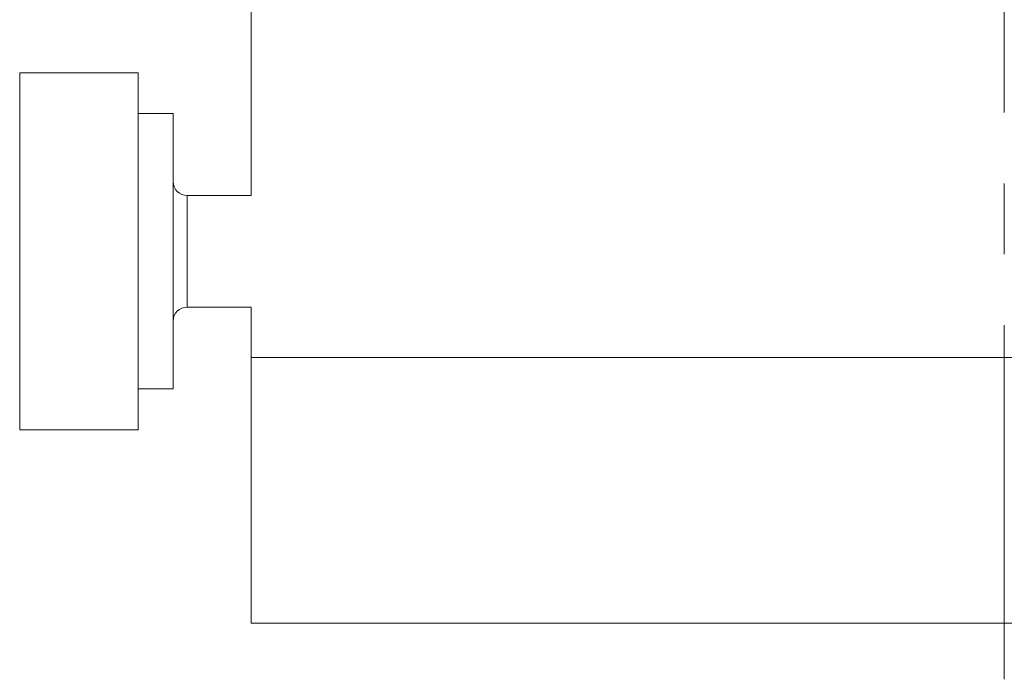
# Model space of a CAD drawing. Header units: inches. Extents: x 1 to 19.9, y 2.6 to 16.1.
# Tile 36 of 70: x 9.9 to 11.3, y 12.9 to 13.8. Entities that reach past the tile are written whole.
import ezdxf

# ---------------------------------------------------------------- set-up
doc = ezdxf.new("R2010")
doc.units = ezdxf.units.IN
doc.header["$MEASUREMENT"] = 0
doc.linetypes.add('CENTERX2', pattern=[0.8, 0.5, -0.1, 0.1, -0.1])
doc.layers.add('SLD-0', color=7, linetype='Continuous')

msp = doc.modelspace()

# ---------------------------------------------------------------- linework, layer by layer
at = {"color": 7, "linetype": 'Continuous', "lineweight": 15}
for p, q in [((10.2668, 14.1627), (10.2668, 13.5838)), ((10.1077, 13.757), (9.9404, 13.757)), ((9.9404, 13.757), (9.9404, 13.4161)), ((10.1077, 13.4161), (10.1077, 13.757)), ((10.1569, 13.6994), (10.1077, 13.6994)), ((10.1569, 13.6994), (10.1569, 13.4365)), ((10.2668, 13.5838), (10.1766, 13.5838)), ((10.1766, 13.4263), (10.1766, 13.5838)), ((10.1569, 13.4365), (10.1569, 13.3108)), ((10.1766, 13.4263), (10.2668, 13.4263)), ((10.2668, 13.4263), (10.2668, 13.3551)), ((9.9404, 13.4161), (9.9404, 13.2531)), ((10.1077, 13.2531), (10.1077, 13.4161)), ((10.2668, 13.3551), (10.2668, 12.9801)), ((12.3918, 13.3551), (10.2668, 13.3551)), ((10.1077, 13.3108), (10.1569, 13.3108)), ((9.9404, 13.2531), (10.1077, 13.2531)), ((12.3918, 12.9801), (10.2668, 12.9801))]:
    msp.add_line(p, q, dxfattribs=at)
for centre, start, end in [((10.1766, 13.6035), 180, 270), ((10.1766, 13.4066), 90, 180)]:
    msp.add_arc(centre, 0.0197, start, end, dxfattribs=at)
at = {"layer": 'SLD-0', "color": 7, "linetype": 'CENTERX2', "lineweight": 0}
msp.add_line((11.3293, 12.9009), (11.3293, 16.1324), dxfattribs=at)

doc.saveas('drawing.dxf')
